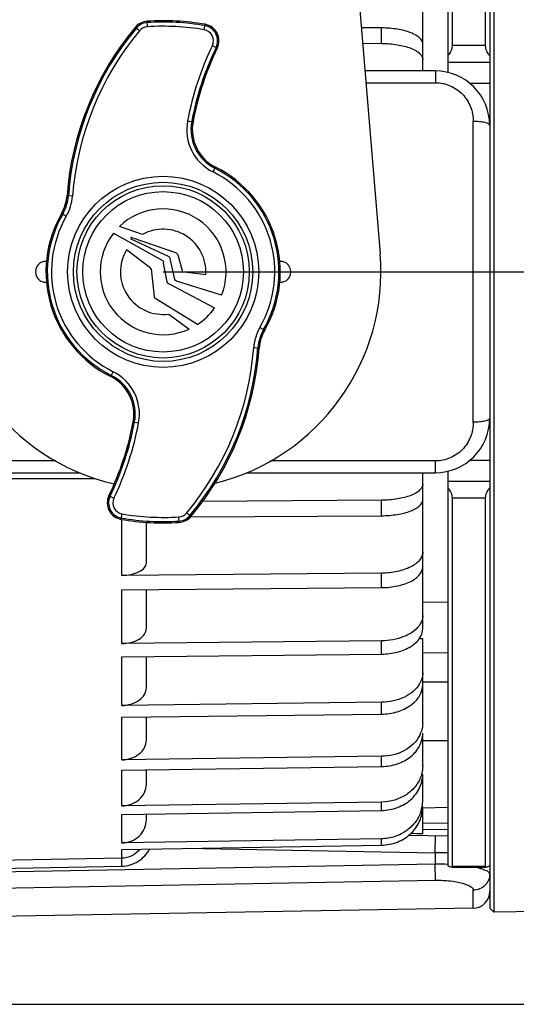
# Model space of a CAD drawing. Header units: millimetres. Extents: x 0 to 420, y 0 to 297.
# Tile 98 of 105: x 335 to 353, y 198 to 233. Entities that reach past the tile are written whole.
import ezdxf

# ---------------------------------------------------------------- set-up
doc = ezdxf.new("R2010")
doc.units = ezdxf.units.MM
doc.header["$LTSCALE"] = 23.1
doc.layers.get('0').update_dxf_attribs({"linetype": 'CONTINUOUS'})
doc.layers.add('DIM_PILOTEES', color=7, linetype='CONTINUOUS')
doc.styles.get("Standard").update_dxf_attribs({"font": 'txt', "width": 0.7})
doc.dimstyles.new('DIMSTYLE_1', dxfattribs={"dimtxt": 2.5, "dimasz": 3.5, "dimexe": 2, "dimexo": 0, "dimtad": 1, "dimlfac": 3.333333, "dimdsep": 46, "dimtxsty": 'Standard', "dimblk": '_FILLED', "dimblk1": '_FILLED', "dimblk2": '_FILLED', "dimcen": 0.09, "dimazin": 2, "dimtp": 0.5, "dimtm": 0.5, "dimtfac": 1, "dimtofl": 0, "dimtmove": 0, "dimatfit": 3, "dimldrblk": '_FILLED', "dimfxl": 0, "dimtolj": 1, "dimarcsym": 0})
doc.dimstyles.new('DIMSTYLE_5', dxfattribs={"dimtxt": 2.5, "dimasz": 3.5, "dimexe": 2, "dimexo": 0, "dimtad": 1, "dimlfac": 3.333333, "dimdsep": 46, "dimtxsty": 'Standard', "dimblk": '_FILLED', "dimblk1": '_FILLED', "dimblk2": '_FILLED', "dimcen": 0.09, "dimazin": 2, "dimtp": 0.3, "dimtm": 0.3, "dimtfac": 1, "dimtofl": 0, "dimtmove": 0, "dimatfit": 3, "dimldrblk": '_FILLED', "dimfxl": 0, "dimtolj": 1, "dimarcsym": 0})

# ---------------------------------------------------------------- blocks, each defined once
blk = doc.blocks.new('_FILLED')
at = {"color": 0, "linetype": 'ByBlock'}
blk.add_solid([(0, 0), (-1, 0.143), (-1, -0.143)], dxfattribs=at)
blk = doc.blocks.new('*D12')
at = {"layer": 'DIM_PILOTEES', "color": 2, "linetype": 'Continuous'}
for p, q in [((345.97, 279.813), (406.306, 279.813)), ((404.306, 279.813), (404.306, 238.938)), ((404.306, 198.063), (404.306, 238.938)), ((302.77, 198.063), (406.306, 198.063))]:
    blk.add_line(p, q, dxfattribs=at)
at = {"layer": 'DIM_PILOTEES', "color": 2, "linetype": 'Continuous', "xscale": 3.5, "yscale": 3.5, "zscale": 3.5}
for p, rotation in [((404.306, 279.813), 90), ((404.306, 198.063), 270)]:
    blk.add_blockref('_FILLED', p, dxfattribs=dict(at, rotation=rotation))
at = {"layer": 'DIM_PILOTEES', "color": 2, "linetype": 'Continuous', "insert": (401.181, 238.938), "char_height": 2.5, "width": 13.66071, "attachment_point": 2, "rotation": 90, "line_spacing_factor": 0.9}
blk.add_mtext('{\\ftxt;\\W0.0001;\\H0.0001;\\~}{\\ftxt;\\W3.6428571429;\\H2.5; }{\\ftxt;\\W0.0001;\\H0.0001;\\~}', dxfattribs=at)
blk = doc.blocks.new('*D14')
at = {"layer": 'DIM_PILOTEES', "color": 2, "linetype": 'Continuous'}
for p, q in [((340.27, 224.313), (401.306, 224.313)), ((399.306, 224.313), (399.306, 211.188)), ((399.306, 198.063), (399.306, 211.188)), ((302.77, 198.063), (401.306, 198.063))]:
    blk.add_line(p, q, dxfattribs=at)
at = {"layer": 'DIM_PILOTEES', "color": 2, "linetype": 'Continuous', "xscale": 3.5, "yscale": 3.5, "zscale": 3.5}
for p, rotation in [((399.306, 224.313), 90), ((399.306, 198.063), 270)]:
    blk.add_blockref('_FILLED', p, dxfattribs=dict(at, rotation=rotation))
at = {"layer": 'DIM_PILOTEES', "color": 2, "linetype": 'Continuous', "insert": (396.181, 211.188), "char_height": 2.5, "width": 10.71429, "attachment_point": 2, "rotation": 90, "line_spacing_factor": 0.9}
blk.add_mtext('{\\ftxt;\\W0.0001;\\H0.0001;\\~}{\\ftxt;\\W2.8571428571;\\H2.5; }{\\ftxt;\\W0.0001;\\H0.0001;\\~}', dxfattribs=at)

msp = doc.modelspace()

# ---------------------------------------------------------------- linework, layer by layer
at = {"color": 7, "linetype": 'Continuous'}
for p, q in [((345.97, 249.8125), (348.043, 224.9609)), ((351.97, 247.1125), (351.97, 201.5125)), ((352.12, 247.2599), (352.12, 201.3652)), ((350.47, 245.599), (350.47, 231.4572)), ((350.62, 245.6214), (350.62, 232.4226)), ((351.82, 232.4226), (351.82, 245.6214)), ((349.57, 231.5125), (349.57, 237.1003)), ((339.708, 233.0948), (339.6954, 233.2915)), ((339.275, 233.0781), (339.4263, 232.9518)), ((341.7406, 232.989), (341.7735, 233.1834)), ((348.0963, 233.0528), (347.3677, 233.0577)), ((348.0962, 232.4995), (348.0962, 233.0518)), ((342.0338, 232.4198), (342.2112, 232.3338)), ((347.4139, 232.503), (348.0963, 232.4985)), ((351.82, 232.4226), (350.62, 232.4226)), ((350.02, 231.5125), (347.4965, 231.5125)), ((351.97, 231.8125), (350.47, 231.8125)), ((347.5318, 231.09), (350.0305, 231.0906)), ((347.5318, 231.0902), (350.0305, 231.0906)), ((351.97, 231.0625), (351.2605, 231.0625)), ((341.1471, 229.7213), (341.3409, 229.6853)), ((351.3805, 218.9207), (351.3805, 229.7044)), ((342.0584, 227.8908), (342.1255, 228.0249)), ((342.1465, 228.0671), (342.1254, 228.0249)), ((337.0243, 227.0276), (336.8277, 227.0424)), ((336.8026, 226.3073), (336.6318, 226.4056)), ((339.5374, 225.6556), (338.7046, 225.9361)), ((338.4928, 225.7026), (340.27, 224.704)), ((340.4621, 224.8622), (339.1229, 225.4833)), ((339.1453, 225.5389), (340.7134, 225.0028)), ((339.808, 224.4576), (338.9614, 225.104)), ((340.6861, 224.0422), (340.5242, 224.7875)), ((340.7912, 224.9167), (340.9673, 224.314)), ((340.27, 224.6275), (340.3977, 223.9548)), ((339.9579, 223.4121), (339.8698, 224.314)), ((341.0297, 224.314), (341.7958, 224.2223)), ((340.466, 223.8942), (342.1141, 223.0169)), ((342.3629, 223.472), (340.7481, 223.984)), ((341.5026, 222.4262), (340.0068, 223.3408)), ((340.4732, 222.799), (341.2059, 222.262)), ((343.7374, 222.3178), (343.8674, 222.243)), ((343.8674, 222.243), (343.9083, 222.2195)), ((343.5158, 221.5975), (343.7123, 221.5827)), ((338.3936, 220.558), (338.4817, 220.7343)), ((339.1992, 218.9398), (339.393, 218.9038)), ((350.0305, 217.5345), (344.1155, 217.5359)), ((350.0305, 217.5345), (344.1155, 217.5357)), ((351.2605, 217.5625), (351.97, 217.5625)), ((305.17, 217.1125), (337.2869, 217.1125)), ((343.2531, 217.1125), (350.02, 217.1125)), ((349.57, 211.5248), (349.57, 217.1125)), ((350.47, 217.1678), (350.47, 203.0261)), ((350.47, 216.8125), (351.97, 216.8125)), ((338.3289, 216.2913), (338.5062, 216.2053)), ((348.0963, 216.1266), (341.6841, 216.0838)), ((348.0962, 215.5733), (348.0962, 216.1256)), ((351.82, 216.2025), (350.62, 216.2025)), ((350.62, 216.2025), (350.62, 203.0037)), ((351.82, 203.0037), (351.82, 216.2025)), ((338.7665, 215.4417), (338.7995, 215.6361)), ((341.1138, 215.6733), (341.2651, 215.547)), ((338.7857, 213.4345), (338.7857, 215.4417)), ((339.67, 213.8835), (339.67, 215.3381)), ((340.8447, 215.3336), (340.8321, 215.5303)), ((341.2463, 215.5266), (348.0963, 215.5723)), ((348.0963, 213.5148), (338.7858, 213.4336)), ((348.0962, 212.9961), (348.0962, 213.5139)), ((338.7857, 210.9897), (338.7857, 212.913)), ((338.7858, 212.9139), (348.0963, 212.9952)), ((339.67, 211.5367), (339.67, 212.9217)), ((350.47, 212.4625), (349.57, 212.4783)), ((348.0963, 211.0878), (338.7858, 210.9888)), ((348.0962, 210.6126), (348.0962, 211.0869)), ((349.57, 211.1629), (349.4441, 211.1613)), ((349.57, 208.1401), (349.57, 211.1629)), ((350.47, 210.6625), (349.57, 210.6468)), ((338.7857, 208.7728), (338.7857, 210.5119)), ((338.7858, 210.5128), (348.0963, 210.6117)), ((339.67, 209.4084), (339.67, 210.5222)), ((350.47, 209.6125), (349.57, 209.6125)), ((348.0963, 208.887), (338.7858, 208.772)), ((348.0962, 208.4635), (348.0962, 208.8862)), ((338.7857, 206.8219), (338.7857, 208.347)), ((338.7858, 208.3478), (348.0963, 208.4627)), ((339.67, 207.5351), (339.67, 208.3587)), ((349.57, 206.6093), (349.57, 207.7749)), ((349.57, 207.5125), (350.47, 207.5125)), ((348.0963, 206.9501), (338.7858, 206.8212)), ((348.0962, 206.5855), (348.0962, 206.9494)), ((338.7857, 205.1701), (338.7857, 206.4553)), ((338.7858, 206.4559), (348.0963, 206.5849)), ((339.67, 205.949), (339.67, 206.4682)), ((349.57, 205.3814), (349.57, 206.3094)), ((348.0963, 205.3103), (338.7858, 205.1696)), ((348.0962, 205.0109), (348.0962, 205.3098)), ((349.57, 204.1826), (349.57, 205.1519)), ((350.47, 205.1125), (349.571, 205.0969)), ((338.7857, 203.846), (338.7857, 204.869)), ((338.7858, 204.8696), (348.0963, 205.0103)), ((339.67, 204.677), (339.67, 204.883)), ((350.47, 204.5387), (349.57, 204.5544)), ((350.47, 204.3137), (349.57, 204.3294)), ((348.0963, 203.9957), (338.7858, 203.8455)), ((348.0962, 203.7665), (348.0962, 203.9953)), ((350.47, 204.0887), (349.0586, 204.1134)), ((350.02, 203.4965), (350.0305, 204.0964)), ((338.7857, 203.2979), (338.7857, 203.6155)), ((338.7858, 203.6159), (348.0963, 203.7661)), ((341.0686, 203.6527), (350.02, 203.4965)), ((338.7858, 203.2974), (309.1839, 202.7521)), ((338.791, 203.015), (338.7858, 203.2974)), ((350.4701, 203.4911), (350.02, 203.4965)), ((350.02, 203.4965), (350.02, 203.0812)), ((309.1892, 202.4679), (338.791, 203.015)), ((350.02, 203.0812), (316.8217, 202.4751)), ((350.0305, 202.5083), (350.02, 203.0814)), ((351.82, 203.0037), (350.62, 203.0037)), ((350.62, 202.9743), (351.82, 202.9743)), ((316.8322, 201.9008), (350.0305, 202.5083)), ((351.3805, 201.5027), (351.3805, 202.1491)), ((351.3805, 201.5027), (316.8322, 200.8996)), ((351.97, 201.5125), (352.12, 201.3652)), ((354.2279, 201.402), (352.12, 201.3652))]:
    msp.add_line(p, q, dxfattribs=at)
for radius in [3.4243, 3.2121, 3.0879, 2.8757]:
    msp.add_circle((340.27, 224.3125), radius, dxfattribs=at)
for centre, radius, start, end in [((339.7336, 232.6954), 0.5973, 93.66168, 140.15456), ((339.7336, 232.6954), 0.5502, 93.66168, 140.15456), ((340.27, 224.3125), 8.9973, 80.38051, 93.66168), ((340.27, 224.3125), 8.9502, 80.38051, 93.66168), ((347.465, 226.2435), 10.6672, 140.15456, 175.70488), ((347.465, 226.2435), 10.6201, 140.15456, 175.70488), ((347.465, 226.2435), 10.4701, 140.15456, 175.70488), ((339.7336, 232.6954), 0.4002, 93.66168, 140.15456), ((340.27, 224.3125), 8.8002, 80.38051, 93.66168), ((341.6737, 232.5944), 0.4002, 334.12868, 80.38051), ((341.6737, 232.5944), 0.5502, 334.12868, 80.38051), ((341.6737, 232.5944), 0.5973, 334.12868, 80.38051), ((351.5957, 227.7827), 10.6269, 154.12868, 169.48935), ((351.5957, 227.7827), 10.4769, 154.12868, 169.48935), ((351.5957, 227.7827), 10.4298, 154.12868, 169.48935), ((350.02, 229.5625), 1.95, 0, 90), ((342.8183, 229.4112), 1.6998, 169.48935, 243.44434), ((342.8183, 229.4112), 1.5498, 169.48935, 243.44322), ((342.8183, 229.4112), 1.5026, 169.48935, 243.44434), ((340.27, 224.3125), 4.1502, 330.08841, 63.44475), ((340.27, 224.3125), 4.1973, 330.08841, 63.44475), ((340.27, 224.3125), 4.0002, 330.08874, 63.44434), ((335.3293, 227.1549), 1.5026, 330.08874, 355.70488), ((335.3293, 227.1549), 1.5498, 330.08874, 355.70488), ((335.3293, 227.1549), 1.6998, 330.08874, 355.70488), ((340.27, 224.3125), 2.2553, 338.11703, 133.9552), ((340.27, 224.3125), 4.1973, 150.08845, 243.44489), ((340.27, 224.3125), 4.1502, 150.08845, 243.44489), ((340.27, 224.3125), 4.0002, 150.08874, 243.44434), ((340.27, 224.314), 1.5286, 356.56022, 118.6385), ((340.27, 224.314), 2.2553, 141.99979, 294.51703), ((339.1355, 225.5105), 0.03, 71.12502, 245.11616), ((340.27, 224.3125), 7.8, 175.2317, 257.0479), ((340.27, 224.314), 1.5286, 148.88156, 277.63635), ((340.27, 224.3125), 7.8, 283.794, 4.7683), ((336.07, 224.3125), 0.375, 86.86006, 273.23984), ((344.47, 224.3125), 0.375, 266.85998, 93.23978), ((340.2744, 224.3097), 2.2486, 303.10744, 324.90545), ((345.2108, 221.4702), 1.6998, 150.08874, 175.70488), ((345.2108, 221.4702), 1.5498, 150.08964, 175.70488), ((345.2108, 221.4702), 1.5026, 150.08874, 175.70488), ((333.0751, 222.3816), 10.4701, 320.15456, 355.70488), ((333.0751, 222.3816), 10.6201, 320.15456, 355.70488), ((333.0751, 222.3816), 10.6672, 320.15456, 355.70488), ((337.7218, 219.2139), 1.5026, 349.48935, 63.44434), ((337.7218, 219.2139), 1.5498, 349.48935, 63.44285), ((337.7218, 219.2139), 1.6998, 349.48935, 63.44434), ((328.9444, 220.8424), 10.4298, 334.12868, 349.48935), ((328.9444, 220.8424), 10.4769, 334.12868, 349.48935), ((328.9444, 220.8424), 10.6269, 334.12868, 349.48935), ((350.02, 219.0625), 1.95, 270, 360), ((338.8664, 216.0307), 0.5973, 154.12868, 260.38051), ((338.8664, 216.0307), 0.5502, 154.12868, 260.38051), ((338.8664, 216.0307), 0.4002, 154.12868, 260.38051), ((340.27, 224.3125), 8.8002, 260.38051, 273.66168), ((340.8065, 215.9297), 0.4002, 273.66168, 320.15456), ((340.27, 224.3125), 8.9973, 260.38051, 273.66168), ((340.27, 224.3125), 8.9502, 260.38051, 273.66168), ((340.8065, 215.9297), 0.5502, 273.66168, 320.15456), ((340.8065, 215.9297), 0.5973, 273.66168, 320.15456), ((348.5428, 208.1625), 1.0305, 332.62829, 341.4485), ((348.2859, 205.3819), 1.2841, 351.87735, 359.9808), ((348.273, 205.3836), 1.2971, 343.98235, 351.88199), ((350.1339, 194.1661), 8.9158, 87.82672, 90.73202), ((351.37, 202.1026), 0.6, 271, 360)]:
    msp.add_arc(centre, radius, start, end, dxfattribs=at)
msp.add_ellipse((376.1103, 204.5413), major_axis=(42.109, -0.502), ratio=0.0206435, start_param=-2.2652749, end_param=-2.2524593, dxfattribs=at)
for points, knots in [([(349.57, 232.4788), (349.57, 232.5169), (349.5464, 232.6006), (349.4547, 232.7086), (349.3153, 232.8051), (349.0526, 232.9253), (348.6396, 233.024), (348.2856, 233.0515), (348.0963, 233.0528)], [0, 0, 0, 0, 0.067963, 0.1485275, 0.2482117, 0.3684857, 0.662206, 1, 1, 1, 1]), ([(348.0963, 232.4985), (348.2856, 232.4972), (348.6396, 232.4697), (349.0526, 232.371), (349.3153, 232.2508), (349.4547, 232.1542), (349.5464, 232.0463), (349.57, 231.9625), (349.57, 231.9244)], [0, 0, 0, 0, 0.3377958, 0.6315179, 0.7517917, 0.8514747, 0.9320374, 1, 1, 1, 1]), ([(350.62, 232.4226), (350.62, 232.3213), (350.5702, 232.1862), (350.4912, 232.0781), (350.47, 232.0528)], [0, 0, 0, 0, 0.7545, 1, 1, 1, 1]), ([(351.97, 232.0528), (351.9489, 232.0781), (351.8698, 232.1862), (351.82, 232.3213), (351.82, 232.4226)], [0, 0, 0, 0, 0.2454994, 1, 1, 1, 1]), ([(350.02, 231.5125), (350.0226, 231.5126), (350.0204, 231.4964), (350.0252, 231.479), (350.0248, 231.4375), (350.0271, 231.3866), (350.028, 231.322), (350.0296, 231.2224), (350.0302, 231.1441), (350.0305, 231.0906)], [0, 0, 0, 0, 0.0182307, 0.0728727, 0.1647453, 0.290418, 0.4447575, 0.6199647, 1, 1, 1, 1]), ([(350.0305, 231.0906), (350.2088, 231.0906), (350.5692, 231.0161), (351.0177, 230.7017), (351.3125, 230.2415), (351.3805, 229.8823), (351.3805, 229.7044)], [0, 0, 0, 0, 0.2504768, 0.5004337, 0.7500139, 1, 1, 1, 1]), ([(351.97, 229.5625), (351.97, 229.5846), (351.9298, 229.6175), (351.8692, 229.6424), (351.7582, 229.6746), (351.5935, 229.6973), (351.4532, 229.7041), (351.3805, 229.7044)], [0, 0, 0, 0, 0.1056983, 0.2018439, 0.32863, 0.6513709, 1, 1, 1, 1]), ([(351.3805, 218.9207), (351.3805, 218.7428), (351.3125, 218.3835), (351.0177, 217.9234), (350.5692, 217.609), (350.2088, 217.5345), (350.0305, 217.5345)], [0, 0, 0, 0, 0.2499861, 0.4995663, 0.7495231, 1, 1, 1, 1]), ([(351.97, 219.0625), (351.97, 219.0405), (351.9298, 219.0076), (351.8692, 218.9827), (351.7582, 218.9505), (351.5935, 218.9278), (351.4532, 218.921), (351.3805, 218.9207)], [0, 0, 0, 0, 0.1056983, 0.2018439, 0.3286299, 0.6513708, 1, 1, 1, 1]), ([(350.02, 217.1126), (350.0226, 217.1126), (350.0204, 217.1286), (350.0252, 217.1461), (350.0248, 217.1877), (350.0271, 217.2386), (350.028, 217.3031), (350.0296, 217.4028), (350.0302, 217.481), (350.0305, 217.5345)], [0, 0, 0, 0, 0.0182841, 0.0729673, 0.1648633, 0.2905399, 0.4448653, 0.6200438, 1, 1, 1, 1]), ([(349.57, 216.7007), (349.57, 216.6626), (349.5464, 216.5788), (349.4547, 216.4709), (349.3153, 216.3743), (349.0526, 216.2541), (348.6396, 216.1554), (348.2856, 216.1279), (348.0963, 216.1266)], [0, 0, 0, 0, 0.067963, 0.1485275, 0.2482117, 0.3684857, 0.662206, 1, 1, 1, 1]), ([(350.47, 216.5723), (350.4912, 216.547), (350.5702, 216.4389), (350.62, 216.3038), (350.62, 216.2025)], [0, 0, 0, 0, 0.245501, 1, 1, 1, 1]), ([(351.82, 216.2025), (351.82, 216.3038), (351.8698, 216.4389), (351.9489, 216.547), (351.97, 216.5723)], [0, 0, 0, 0, 0.7544998, 1, 1, 1, 1]), ([(348.0963, 215.5723), (348.2856, 215.5736), (348.6396, 215.6011), (349.0526, 215.6998), (349.3153, 215.82), (349.4547, 215.9165), (349.5464, 216.0245), (349.57, 216.1083), (349.57, 216.1463)], [0, 0, 0, 0, 0.3377958, 0.6315179, 0.7517917, 0.8514747, 0.9320374, 1, 1, 1, 1]), ([(349.57, 214.2648), (349.57, 214.2157), (349.5486, 214.1116), (349.4591, 213.9693), (349.3192, 213.8411), (349.059, 213.6844), (348.6444, 213.5529), (348.286, 213.5165), (348.0963, 213.5148)], [0, 0, 0, 0, 0.0825373, 0.1735031, 0.2781669, 0.3985121, 0.6812341, 1, 1, 1, 1]), ([(338.7858, 213.4336), (338.8996, 213.4346), (339.1152, 213.4561), (339.3976, 213.5475), (339.6046, 213.6831), (339.67, 213.8225), (339.67, 213.8835)], [0, 0, 0, 0, 0.3199916, 0.6037483, 0.8284464, 1, 1, 1, 1]), ([(348.0963, 212.9952), (348.286, 212.9969), (348.6444, 213.0333), (349.059, 213.1648), (349.3192, 213.3215), (349.4591, 213.4497), (349.5486, 213.592), (349.57, 213.6961), (349.57, 213.7452)], [0, 0, 0, 0, 0.3187672, 0.6014905, 0.7218354, 0.8264983, 0.917463, 1, 1, 1, 1]), ([(349.57, 212.0009), (349.57, 211.969), (349.5587, 211.8365), (349.4998, 211.7107), (349.4405, 211.6296)], [0, 0, 0, 0, 0.2408546, 1, 1, 1, 1]), ([(338.7858, 210.9888), (338.8999, 210.99), (339.1184, 211.0171), (339.4048, 211.1302), (339.612, 211.3036), (339.67, 211.464), (339.67, 211.5367)], [0, 0, 0, 0, 0.3027994, 0.5772614, 0.8072349, 1, 1, 1, 1]), ([(349.4405, 211.6296), (349.3091, 211.4498), (348.864, 211.1718), (348.3683, 211.0906), (348.0963, 211.0878)], [0, 0, 0, 0, 0.4501685, 1, 1, 1, 1]), ([(348.0963, 210.6117), (348.2865, 210.6138), (348.6507, 210.659), (349.128, 210.8473), (349.4732, 211.1364), (349.57, 211.4037), (349.57, 211.5249)], [0, 0, 0, 0, 0.3027823, 0.5772761, 0.8072455, 1, 1, 1, 1]), ([(349.57, 209.9476), (349.57, 209.9132), (349.5604, 209.7731), (349.511, 209.6368), (349.458, 209.5452)], [0, 0, 0, 0, 0.2452396, 1, 1, 1, 1]), ([(338.7858, 208.772), (338.9003, 208.7735), (339.1219, 208.8057), (339.4113, 208.9399), (339.6167, 209.1461), (339.67, 209.325), (339.67, 209.4084)], [0, 0, 0, 0, 0.2881074, 0.5551287, 0.790193, 1, 1, 1, 1]), ([(349.458, 209.5452), (349.3377, 209.3379), (348.9013, 208.994), (348.3766, 208.8904), (348.0963, 208.887)], [0, 0, 0, 0, 0.4609833, 1, 1, 1, 1]), ([(348.0963, 208.4627), (348.2871, 208.4651), (348.6565, 208.5189), (349.1389, 208.7424), (349.4811, 209.0862), (349.57, 209.3844), (349.57, 209.5234)], [0, 0, 0, 0, 0.2880907, 0.555139, 0.7902047, 1, 1, 1, 1]), ([(338.7858, 206.8212), (338.9006, 206.8228), (339.1253, 206.8598), (339.4168, 207.0133), (339.6197, 207.2473), (339.67, 207.4423), (339.67, 207.5352)], [0, 0, 0, 0, 0.2759975, 0.5372398, 0.7768174, 1, 1, 1, 1]), ([(348.0963, 206.5849), (348.2876, 206.5875), (348.6622, 206.6493), (349.148, 206.905), (349.4862, 207.2951), (349.57, 207.6201), (349.57, 207.7749)], [0, 0, 0, 0, 0.2759812, 0.5372467, 0.7768301, 1, 1, 1, 1]), ([(349.458, 207.6887), (349.3419, 207.4641), (348.9205, 207.0779), (348.3783, 206.954), (348.0963, 206.9501)], [0, 0, 0, 0, 0.4726608, 1, 1, 1, 1]), ([(348.0963, 205.0103), (348.2881, 205.0132), (348.6674, 205.0822), (349.1552, 205.3656), (349.4894, 205.7934), (349.57, 206.1412), (349.57, 206.3094)], [0, 0, 0, 0, 0.2663628, 0.5232677, 0.7666046, 1, 1, 1, 1]), ([(349.5198, 206.2759), (349.4778, 206.1389), (349.3377, 205.873), (348.8874, 205.455), (348.4096, 205.3151), (348.0963, 205.3103)], [0, 0, 0, 0, 0.2362813, 0.4832327, 1, 1, 1, 1]), ([(338.7858, 205.1696), (338.9009, 205.1713), (339.1285, 205.2127), (339.4211, 205.3828), (339.6217, 205.6394), (339.67, 205.8481), (339.67, 205.949)], [0, 0, 0, 0, 0.2663787, 0.5232634, 0.7665912, 1, 1, 1, 1]), ([(348.0963, 203.7661), (348.2886, 203.7692), (348.6718, 203.8441), (349.1605, 204.1498), (349.4915, 204.6071), (349.57, 204.973), (349.57, 205.1519)], [0, 0, 0, 0, 0.2590876, 0.5128334, 0.7590906, 1, 1, 1, 1]), ([(349.5198, 205.0257), (349.4781, 204.8807), (349.3409, 204.6), (349.0063, 204.2679), (348.5771, 204.0513), (348.2569, 203.9983), (348.0963, 203.9957)], [0, 0, 0, 0, 0.241676, 0.4891836, 0.7426532, 1, 1, 1, 1]), ([(338.7858, 203.8455), (338.9012, 203.8474), (339.1311, 203.8923), (339.4243, 204.0758), (339.6229, 204.3501), (339.67, 204.5697), (339.67, 204.677)], [0, 0, 0, 0, 0.2591032, 0.5128311, 0.7590767, 1, 1, 1, 1]), ([(339.4389, 203.6254), (339.3597, 203.5284), (339.1611, 203.3643), (338.9099, 203.3003), (338.7857, 203.2979)], [0, 0, 0, 0, 0.5021744, 1, 1, 1, 1]), ([(338.791, 203.015), (338.9943, 203.0187), (339.4063, 203.1419), (339.6971, 203.4538), (339.7976, 203.6309)], [0, 0, 0, 0, 0.4995653, 1, 1, 1, 1]), ([(350.5912, 202.9743), (350.5731, 202.9743), (350.5302, 202.9906), (350.4921, 203.0122), (350.47, 203.0261)], [0, 0, 0, 0, 0.4092302, 1, 1, 1, 1]), ([(350.62, 203.0037), (350.62, 202.9959), (350.6161, 202.9783), (350.5987, 202.9743), (350.5912, 202.9743)], [0, 0, 0, 0, 0.5097981, 1, 1, 1, 1]), ([(351.707, 202.9048), (351.6865, 202.9113), (351.5937, 202.9388), (351.4991, 202.9601), (351.4252, 202.9746)], [0, 0, 0, 0, 0.2220718, 1, 1, 1, 1]), ([(351.97, 202.732), (351.97, 202.7687), (351.907, 202.8224), (351.8139, 202.8677), (351.7454, 202.8925), (351.707, 202.9048)], [0, 0, 0, 0, 0.339283, 0.6266626, 1, 1, 1, 1]), ([(351.8489, 202.9743), (351.8414, 202.9743), (351.8239, 202.9783), (351.82, 202.9959), (351.82, 203.0037)], [0, 0, 0, 0, 0.4902018, 1, 1, 1, 1]), ([(351.97, 203.0262), (351.9479, 203.0122), (351.9099, 202.9906), (351.867, 202.9743), (351.8489, 202.9743)], [0, 0, 0, 0, 0.5907718, 1, 1, 1, 1]), ([(351.97, 202.732), (351.97, 202.5842), (351.8409, 202.2744), (351.5313, 202.1516), (351.3805, 202.1491)], [0, 0, 0, 0, 0.4949617, 1, 1, 1, 1]), ([(350.0305, 202.5083), (350.2052, 202.5115), (350.5297, 202.4973), (350.9061, 202.4333), (351.149, 202.3515), (351.2873, 202.2856), (351.3804, 202.2044), (351.3805, 202.1491)], [0, 0, 0, 0, 0.3618421, 0.6695545, 0.7904273, 0.8854152, 1, 1, 1, 1])]:
    msp.add_open_spline(points, degree=3, knots=knots, dxfattribs=at)
for points in [[(340.5242, 224.7875), (340.5174, 224.8191), (340.4917, 224.849), (340.4621, 224.8622)], [(340.7134, 225.0028), (340.7498, 224.9895), (340.7814, 224.9541), (340.7912, 224.9167)], [(339.8698, 224.314), (339.869, 224.3661), (339.8475, 224.4237), (339.808, 224.4576)], [(340.27, 224.704), (340.2805, 224.6807), (340.2811, 224.6505), (340.27, 224.6275)], [(340.9673, 224.314), (340.9843, 224.3021), (341.0124, 224.3024), (341.0297, 224.314)], [(340.3977, 223.9548), (340.4102, 223.9271), (340.4391, 223.9085), (340.466, 223.8942)], [(340.7481, 223.984), (340.7211, 223.9926), (340.6917, 224.0144), (340.6861, 224.0422)], [(340.0068, 223.3408), (339.9821, 223.3557), (339.9611, 223.3834), (339.9579, 223.4121)], [(336.4228, 217.5368), (329.8926, 217.5368), (323.3624, 217.5381), (316.8322, 217.539)], [(309.1839, 216.9101), (318.7335, 216.9111), (328.283, 216.9109), (337.8325, 216.9119)], [(349.57, 208.1401), (349.57, 208.0369), (349.5525, 207.9325), (349.5198, 207.8346)], [(349.57, 206.6093), (349.57, 206.4969), (349.5527, 206.3833), (349.5198, 206.2759)]]:
    msp.add_open_spline(points, degree=3, dxfattribs=at)

# ---------------------------------------------------------------- dimensions: what is measured, and where the dimension line sits
at = {"layer": 'DIM_PILOTEES', "color": 2, "linetype": 'Continuous'}
for base, p1, text, dimstyle, picture, middle in [((404.306, 198.0625), (345.97, 279.8125), '{\\ftxt;\\W0.0001;\\H0.0001;\\~}{\\ftxt;\\W3.6428571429;\\H2.5; }{\\ftxt;\\W0.0001;\\H0.0001;\\~}', 'DIMSTYLE_1', '*D12', (404.306, 238.5804)), ((399.306, 198.0625), (340.27, 224.3125), '{\\ftxt;\\W0.0001;\\H0.0001;\\~}{\\ftxt;\\W2.8571428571;\\H2.5; }{\\ftxt;\\W0.0001;\\H0.0001;\\~}', 'DIMSTYLE_5', '*D14', (399.306, 210.8304))]:
    dim = msp.add_linear_dim(base=base, p1=p1, p2=(302.77, 198.0625), angle=270, text=text, dimstyle=dimstyle, dxfattribs=at)
    dim.commit()
    dim.dimension.update_dxf_attribs({"geometry": picture, "text_midpoint": middle, "dimtype": 160})

doc.saveas('drawing.dxf')
